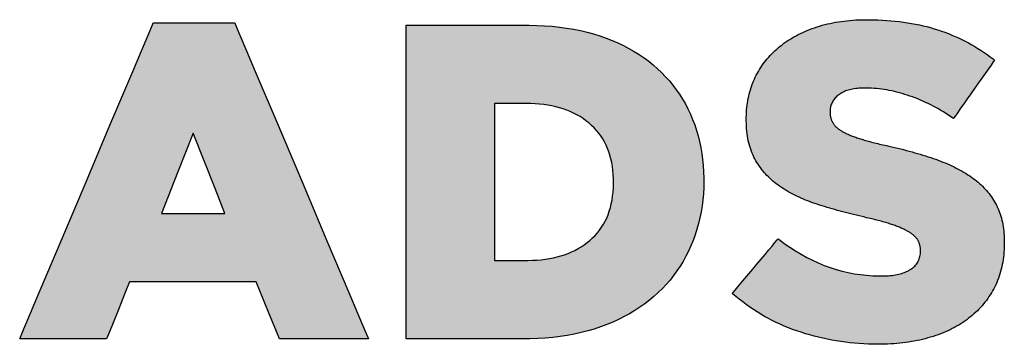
# Model space of a CAD drawing. Header units: millimetres. Extents: x -5600 to 0, y -2422 to 419.
# Tile 7 of 20: x -1294 to -1223, y 135 to 158. Entities that reach past the tile are written whole.
import ezdxf

# ---------------------------------------------------------------- set-up
doc = ezdxf.new("R2010")
doc.units = ezdxf.units.MM
doc.header["$LTSCALE"] = 50
doc.layers.add('P-------W3-', color=1, linetype='Continuous', plot=False)
doc.layers.add('P-------W34', color=8, linetype='Continuous')

# ---------------------------------------------------------------- blocks, each defined once
blk = doc.blocks.new('STADSFAST_LOGO')
at = {"layer": 'P-------W34'}
h = blk.add_hatch(color=256, dxfattribs=at)
h.dxf.hatch_style = 1
h.paths.add_polyline_path([(744.57, 135.8181), (744.583, 135.8181), (744.6524, 135.8181), (744.863, 135.8181), (745.0736, 135.8181), (745.143, 135.8181), (745.156, 135.8181), (745.1618, 135.8044), (745.1928, 135.7311), (745.241, 135.6172), (745.3034, 135.4695), (745.4598, 135.0996), (745.639, 134.6756), (745.8183, 134.2516), (745.9746, 133.8817), (746.0371, 133.734), (746.0852, 133.6201), (746.1154, 133.5486), (746.0391, 133.5486), (745.8049, 133.5486), (745.5707, 133.5486), (745.4935, 133.5486), (745.4777, 133.5486), (745.4566, 133.6002), (745.3991, 133.7409), (745.3417, 133.8817), (745.3105, 133.9581), (745.259, 133.9581), (745.1588, 133.9581), (744.8548, 133.9581), (744.5508, 133.9581), (744.4506, 133.9581), (744.399, 133.9581), (744.3684, 133.8815), (744.3122, 133.7408), (744.2559, 133.6), (744.2354, 133.5486), (744.2202, 133.5486), (744.1445, 133.5486), (743.9147, 133.5486), (743.685, 133.5486), (743.6107, 133.5486), (743.6409, 133.6201), (743.6891, 133.734), (743.7515, 133.8817), (743.9079, 134.2516), (744.0871, 134.6756), (744.2663, 135.0996), (744.4226, 135.4695), (744.4851, 135.6172), (744.5332, 135.7311), (744.5642, 135.8044)])
h.paths.add_polyline_path([(745.0843, 134.4495), (745.0142, 134.6285), (744.858, 135.0269), (744.7473, 134.7481), (744.6287, 134.4495), (744.9509, 134.4495)], flags=16)
h = blk.add_hatch(color=256, dxfattribs=at)
h.dxf.hatch_style = 1
h.paths.add_polyline_path([(749.777, 133.5092), (749.7429, 133.5095), (749.709, 133.5104), (749.6753, 133.5119), (749.6419, 133.514), (749.6086, 133.5167), (749.5755, 133.52), (749.5426, 133.5239), (749.5099, 133.5283), (749.4773, 133.5334), (749.445, 133.5391), (749.4129, 133.5453), (749.381, 133.5522), (749.3493, 133.5596), (749.3177, 133.5676), (749.2864, 133.5763), (749.2552, 133.5855), (749.2242, 133.5953), (749.1935, 133.6057), (749.1631, 133.6167), (749.1331, 133.6282), (749.1036, 133.6404), (749.0744, 133.6531), (749.0456, 133.6665), (749.0172, 133.6804), (748.9893, 133.6949), (748.9617, 133.71), (748.9345, 133.7258), (748.9077, 133.742), (748.8814, 133.7589), (748.8554, 133.7764), (748.8298, 133.7945), (748.8046, 133.8132), (748.7798, 133.8324), (748.7554, 133.8523), (748.7316, 133.8726), (748.7303, 133.8738), (748.7345, 133.8788), (748.7504, 133.8979), (748.7705, 133.9219), (748.7941, 133.9501), (748.8203, 133.9815), (748.8484, 134.0151), (748.8777, 134.0502), (748.9074, 134.0858), (748.9368, 134.1211), (748.9652, 134.155), (748.9917, 134.1868), (749.0157, 134.2154), (749.0363, 134.2402), (749.0529, 134.26), (749.059, 134.2673), (749.0643, 134.2635), (749.1033, 134.2343), (749.1432, 134.2066), (749.1834, 134.1805), (749.224, 134.1562), (749.265, 134.1337), (749.3063, 134.1129), (749.3481, 134.0938), (749.3902, 134.0765), (749.4326, 134.061), (749.4755, 134.0472), (749.5187, 134.0352), (749.5623, 134.0249), (749.6062, 134.0164), (749.6505, 134.0097), (749.6952, 134.0048), (749.7402, 134.0016), (749.7855, 134.0001), (749.8099, 134.0001), (749.8242, 134.0004), (749.8381, 134.001), (749.8516, 134.0018), (749.8648, 134.0029), (749.8776, 134.0043), (749.8901, 134.006), (749.9022, 134.0079), (749.914, 134.0101), (749.9254, 134.0126), (749.9365, 134.0154), (749.9472, 134.0184), (749.9575, 134.0218), (749.9675, 134.0254), (749.9772, 134.0294), (749.9865, 134.0336), (749.9954, 134.0382), (750.004, 134.0431), (750.0122, 134.0482), (750.02, 134.0537), (750.0273, 134.0594), (750.0342, 134.0654), (750.0407, 134.0717), (750.0468, 134.0783), (750.0524, 134.0852), (750.0576, 134.0924), (750.0623, 134.0999), (750.0664, 134.1076), (750.0701, 134.1156), (750.0733, 134.1238), (750.076, 134.1322), (750.0782, 134.1408), (750.0799, 134.1497), (750.0811, 134.1587), (750.0818, 134.1679), (750.082, 134.1768), (750.082, 134.1771), (750.082, 134.1773), (750.082, 134.1776), (750.082, 134.1779), (750.082, 134.1783), (750.082, 134.1788), (750.082, 134.1793), (750.082, 134.1798), (750.082, 134.1804), (750.082, 134.1809), (750.082, 134.1814), (750.082, 134.1819), (750.082, 134.1824), (750.082, 134.1828), (750.082, 134.1831), (750.082, 134.1833), (750.082, 134.1835), (750.082, 134.1845), (750.0819, 134.1889), (750.0817, 134.1934), (750.0814, 134.1978), (750.081, 134.2022), (750.0804, 134.2066), (750.0797, 134.2109), (750.0789, 134.2152), (750.078, 134.2194), (750.077, 134.2236), (750.0758, 134.2277), (750.0745, 134.2318), (750.0731, 134.2358), (750.0716, 134.2398), (750.0699, 134.2437), (750.0681, 134.2475), (750.0662, 134.2513), (750.0642, 134.2551), (750.062, 134.2588), (750.0596, 134.2626), (750.057, 134.2663), (750.0542, 134.27), (750.0513, 134.2737), (750.0481, 134.2773), (750.0448, 134.2808), (750.0413, 134.2843), (750.0377, 134.2877), (750.0339, 134.2911), (750.0299, 134.2945), (750.0258, 134.2978), (750.0215, 134.3011), (750.0171, 134.3043), (750.0124, 134.3075), (750.0077, 134.3107), (750.0027, 134.3139), (749.9976, 134.317), (749.9924, 134.32), (749.987, 134.3231), (749.9814, 134.3262), (749.9756, 134.3293), (749.9696, 134.3323), (749.9634, 134.3353), (749.9571, 134.3383), (749.9506, 134.3413), (749.944, 134.3442), (749.9371, 134.3472), (749.9301, 134.3501), (749.9229, 134.353), (749.9155, 134.3559), (749.908, 134.3588), (749.9003, 134.3616), (749.8924, 134.3645), (749.8843, 134.3673), (749.876, 134.3701), (749.8675, 134.3729), (749.8587, 134.3758), (749.8497, 134.3786), (749.8404, 134.3814), (749.8308, 134.3842), (749.821, 134.3871), (749.8109, 134.3899), (749.8005, 134.3928), (749.7898, 134.3956), (749.7789, 134.3985), (749.7677, 134.4014), (749.7562, 134.4042), (749.7444, 134.4071), (749.7324, 134.41), (749.7201, 134.413), (749.7075, 134.4159), (749.6947, 134.4188), (749.6816, 134.4218), (749.6621, 134.4263), (749.6419, 134.4311), (749.6217, 134.436), (749.6018, 134.4409), (749.582, 134.4459), (749.5624, 134.4509), (749.5429, 134.456), (749.5237, 134.4611), (749.5045, 134.4663), (749.4856, 134.4715), (749.4668, 134.4768), (749.4482, 134.4821), (749.4298, 134.4875), (749.4115, 134.4929), (749.3933, 134.4984), (749.3754, 134.5039), (749.3576, 134.5095), (749.34, 134.5151), (749.3228, 134.5208), (749.3058, 134.5267), (749.2891, 134.5327), (749.2727, 134.539), (749.2565, 134.5454), (749.2405, 134.552), (749.2249, 134.5588), (749.2095, 134.5657), (749.1943, 134.5728), (749.1795, 134.5802), (749.1648, 134.5876), (749.1505, 134.5953), (749.1364, 134.6031), (749.1225, 134.6112), (749.109, 134.6194), (749.0956, 134.6278), (749.0826, 134.6363), (749.0698, 134.6451), (749.0573, 134.6539), (749.0452, 134.6631), (749.0334, 134.6724), (749.0219, 134.682), (749.0107, 134.6918), (748.9998, 134.7019), (748.9892, 134.7121), (748.9789, 134.7227), (748.9689, 134.7334), (748.9592, 134.7444), (748.9498, 134.7556), (748.9407, 134.7671), (748.9319, 134.7788), (748.9234, 134.7908), (748.9152, 134.8029), (748.9073, 134.8154), (748.8997, 134.828), (748.8924, 134.8409), (748.8856, 134.854), (748.8791, 134.8674), (748.8731, 134.8812), (748.8675, 134.8954), (748.8622, 134.9099), (748.8574, 134.9249), (748.8529, 134.9401), (748.8489, 134.9558), (748.8452, 134.9718), (748.842, 134.9882), (748.8391, 135.005), (748.8367, 135.0222), (748.8347, 135.0397), (748.8331, 135.0576), (748.8318, 135.0759), (748.831, 135.0946), (748.8307, 135.1137), (748.8306, 135.1222), (748.8306, 135.1223), (748.8306, 135.1225), (748.8306, 135.1228), (748.8306, 135.1232), (748.8306, 135.1236), (748.8306, 135.1241), (748.8306, 135.1246), (748.8306, 135.1252), (748.8306, 135.1257), (748.8306, 135.1262), (748.8306, 135.1267), (748.8306, 135.1272), (748.8306, 135.1276), (748.8306, 135.128), (748.8306, 135.1283), (748.8306, 135.1285), (748.8306, 135.1285), (748.8307, 135.1413), (748.8312, 135.1587), (748.832, 135.1759), (748.8332, 135.1928), (748.8348, 135.2097), (748.8367, 135.2263), (748.839, 135.2428), (748.8417, 135.2591), (748.8447, 135.2753), (748.8482, 135.2913), (748.8519, 135.3071), (748.8561, 135.3228), (748.8606, 135.3382), (748.8655, 135.3536), (748.8708, 135.3688), (748.8764, 135.3838), (748.8824, 135.3986), (748.8888, 135.4133), (748.8955, 135.4278), (748.9026, 135.442), (748.91, 135.4561), (748.9177, 135.4699), (748.9258, 135.4835), (748.9342, 135.4968), (748.943, 135.51), (748.9521, 135.5229), (748.9615, 135.5357), (748.9713, 135.5482), (748.9814, 135.5605), (748.9919, 135.5726), (749.0027, 135.5844), (749.0138, 135.5961), (749.0254, 135.6075), (749.0372, 135.6188), (749.0494, 135.6298), (749.062, 135.6406), (749.0748, 135.6512), (749.0879, 135.6614), (749.1013, 135.6714), (749.1151, 135.6812), (749.1291, 135.6906), (749.1434, 135.6998), (749.1581, 135.7088), (749.173, 135.7175), (749.1882, 135.7259), (749.2037, 135.734), (749.2196, 135.7419), (749.2357, 135.7495), (749.2521, 135.7569), (749.2689, 135.764), (749.2859, 135.7708), (749.3033, 135.7773), (749.3209, 135.7836), (749.3388, 135.7896), (749.357, 135.7953), (749.3755, 135.8006), (749.3942, 135.8057), (749.4132, 135.8103), (749.4325, 135.8147), (749.452, 135.8187), (749.4718, 135.8224), (749.4919, 135.8258), (749.5123, 135.8288), (749.5329, 135.8315), (749.5539, 135.8339), (749.5751, 135.8359), (749.5965, 135.8376), (749.6182, 135.839), (749.6402, 135.84), (749.6625, 135.8407), (749.6851, 135.8411), (749.712, 135.8411), (749.7444, 135.8407), (749.7764, 135.8397), (749.808, 135.8383), (749.8392, 135.8364), (749.8699, 135.834), (749.9003, 135.8312), (749.9303, 135.8278), (749.9598, 135.824), (749.9889, 135.8197), (750.0177, 135.8149), (750.046, 135.8097), (750.0739, 135.804), (750.1014, 135.7978), (750.1285, 135.7911), (750.1551, 135.7839), (750.1814, 135.7763), (750.2073, 135.7682), (750.2328, 135.7596), (750.258, 135.7505), (750.2829, 135.741), (750.3076, 135.731), (750.332, 135.7205), (750.3561, 135.7096), (750.38, 135.6983), (750.4036, 135.6864), (750.4269, 135.6742), (750.4499, 135.6614), (750.4726, 135.6482), (750.4951, 135.6346), (750.5173, 135.6205), (750.5393, 135.6059), (750.5609, 135.5909), (750.5823, 135.5754), (750.6035, 135.5595), (750.6147, 135.5507), (750.6052, 135.5372), (750.5893, 135.5146), (750.5699, 135.4871), (750.5477, 135.4556), (750.5233, 135.4211), (750.4975, 135.3846), (750.471, 135.347), (750.4443, 135.3092), (750.4182, 135.2722), (750.3934, 135.237), (750.3704, 135.2044), (750.35, 135.1756), (750.3329, 135.1513), (750.3198, 135.1326), (750.3193, 135.1321), (750.3191, 135.1322), (750.3012, 135.1444), (750.2832, 135.1562), (750.2651, 135.1677), (750.247, 135.1789), (750.2288, 135.1897), (750.2105, 135.2001), (750.1922, 135.2103), (750.1739, 135.2201), (750.1555, 135.2295), (750.137, 135.2386), (750.1185, 135.2473), (750.0999, 135.2557), (750.0813, 135.2638), (750.0626, 135.2715), (750.0438, 135.2789), (750.025, 135.2859), (750.0062, 135.2926), (749.9873, 135.2989), (749.9686, 135.3049), (749.9499, 135.3105), (749.9313, 135.3157), (749.9127, 135.3205), (749.8942, 135.325), (749.8758, 135.3291), (749.8574, 135.3329), (749.8391, 135.3363), (749.8209, 135.3393), (749.8027, 135.342), (749.7846, 135.3443), (749.7665, 135.3462), (749.7485, 135.3478), (749.7306, 135.349), (749.7128, 135.3498), (749.695, 135.3503), (749.6785, 135.3503), (749.6655, 135.3501), (749.6528, 135.3496), (749.6404, 135.3489), (749.6284, 135.3478), (749.6167, 135.3465), (749.6054, 135.3449), (749.5944, 135.3429), (749.5837, 135.3407), (749.5733, 135.3382), (749.5633, 135.3354), (749.5535, 135.3323), (749.5441, 135.3289), (749.5351, 135.3251), (749.5264, 135.321), (749.518, 135.3167), (749.5099, 135.3119), (749.5022, 135.3069), (749.495, 135.3016), (749.4882, 135.2962), (749.4818, 135.2906), (749.4758, 135.2848), (749.4701, 135.2789), (749.4648, 135.2728), (749.4599, 135.2665), (749.4554, 135.26), (749.4512, 135.2533), (749.4475, 135.2464), (749.4442, 135.2394), (749.4413, 135.2322), (749.4388, 135.2249), (749.4367, 135.2174), (749.4351, 135.2098), (749.4339, 135.2021), (749.4331, 135.1943), (749.4327, 135.1865), (749.4327, 135.1833), (749.4327, 135.1831), (749.4327, 135.1829), (749.4327, 135.1825), (749.4327, 135.1821), (749.4327, 135.1817), (749.4327, 135.1812), (749.4327, 135.1807), (749.4327, 135.1801), (749.4327, 135.1795), (749.4327, 135.179), (749.4327, 135.1785), (749.4327, 135.178), (749.4327, 135.1776), (749.4327, 135.1772), (749.4327, 135.1769), (749.4327, 135.1767), (749.4327, 135.1765), (749.4327, 135.1728), (749.4329, 135.168), (749.4332, 135.1632), (749.4336, 135.1584), (749.4342, 135.1537), (749.4348, 135.1491), (749.4356, 135.1445), (749.4366, 135.1399), (749.4377, 135.1354), (749.4389, 135.131), (749.4402, 135.1266), (749.4417, 135.1222), (749.4434, 135.118), (749.4451, 135.1138), (749.447, 135.1096), (749.4491, 135.1056), (749.4513, 135.1016), (749.4536, 135.0976), (749.4561, 135.0937), (749.4588, 135.0899), (749.4617, 135.0861), (749.4647, 135.0823), (749.4679, 135.0786), (749.4713, 135.075), (749.4748, 135.0715), (749.4785, 135.068), (749.4823, 135.0646), (749.4863, 135.0612), (749.4905, 135.0579), (749.4948, 135.0546), (749.4993, 135.0514), (749.5039, 135.0483), (749.5087, 135.0452), (749.5136, 135.0421), (749.5187, 135.0391), (749.5239, 135.0362), (749.5293, 135.0332), (749.5349, 135.0303), (749.5407, 135.0274), (749.5466, 135.0246), (749.5528, 135.0217), (749.5591, 135.0188), (749.5657, 135.016), (749.5724, 135.0132), (749.5794, 135.0103), (749.5865, 135.0075), (749.5938, 135.0047), (749.6014, 135.0019), (749.6091, 134.9991), (749.617, 134.9963), (749.6252, 134.9935), (749.6335, 134.9907), (749.642, 134.9879), (749.6507, 134.9851), (749.6597, 134.9823), (749.6689, 134.9795), (749.6784, 134.9767), (749.6882, 134.9739), (749.6982, 134.971), (749.7084, 134.9682), (749.7189, 134.9653), (749.7296, 134.9625), (749.7406, 134.9596), (749.7519, 134.9567), (749.7634, 134.9539), (749.7752, 134.951), (749.7872, 134.9481), (749.7995, 134.9452), (749.812, 134.9423), (749.8248, 134.9394), (749.8378, 134.9364), (749.8551, 134.9326), (749.8768, 134.9278), (749.8982, 134.9229), (749.9194, 134.9179), (749.9404, 134.9128), (749.9611, 134.9076), (749.9816, 134.9023), (750.0019, 134.8969), (750.0219, 134.8914), (750.0417, 134.8858), (750.0612, 134.8802), (750.0805, 134.8744), (750.0996, 134.8686), (750.1184, 134.8627), (750.137, 134.8567), (750.1553, 134.8506), (750.1734, 134.8444), (750.1913, 134.8381), (750.2088, 134.8317), (750.2261, 134.8253), (750.243, 134.8186), (750.2596, 134.8118), (750.2759, 134.8049), (750.292, 134.7978), (750.3077, 134.7905), (750.3231, 134.7831), (750.3382, 134.7756), (750.353, 134.7679), (750.3675, 134.7601), (750.3817, 134.7521), (750.3956, 134.744), (750.4092, 134.7357), (750.4225, 134.7273), (750.4355, 134.7188), (750.4482, 134.7101), (750.4606, 134.7012), (750.4726, 134.6923), (750.4843, 134.6831), (750.4956, 134.6738), (750.5067, 134.6642), (750.5174, 134.6544), (750.5277, 134.6445), (750.5378, 134.6343), (750.5475, 134.624), (750.5569, 134.6134), (750.566, 134.6026), (750.5747, 134.5916), (750.5832, 134.5805), (750.5913, 134.5691), (750.5991, 134.5575), (750.6066, 134.5457), (750.6137, 134.5336), (750.6206, 134.5214), (750.6271, 134.509), (750.6333, 134.4963), (750.6391, 134.4835), (750.6446, 134.4703), (750.6497, 134.4569), (750.6545, 134.4432), (750.6589, 134.4292), (750.663, 134.4149), (750.6667, 134.4004), (750.6701, 134.3855), (750.6731, 134.3704), (750.6757, 134.355), (750.678, 134.3393), (750.6799, 134.3233), (750.6815, 134.307), (750.6827, 134.2904), (750.6836, 134.2736), (750.6841, 134.2564), (750.6842, 134.2414), (750.6842, 134.2412), (750.6842, 134.241), (750.6842, 134.2406), (750.6842, 134.2402), (750.6842, 134.2397), (750.6842, 134.2392), (750.6842, 134.2386), (750.6842, 134.2381), (750.6842, 134.2375), (750.6842, 134.237), (750.6842, 134.2365), (750.6842, 134.236), (750.6842, 134.2356), (750.6842, 134.2353), (750.6842, 134.2351), (750.6842, 134.2349), (750.6842, 134.2288), (750.6838, 134.2096), (750.6831, 134.1907), (750.6819, 134.172), (750.6804, 134.1536), (750.6784, 134.1355), (750.676, 134.1176), (750.6732, 134.1), (750.6699, 134.0826), (750.6663, 134.0655), (750.6623, 134.0486), (750.6579, 134.0319), (750.653, 134.0156), (750.6478, 133.9994), (750.6421, 133.9836), (750.636, 133.9679), (750.6296, 133.9526), (750.6227, 133.9374), (750.6154, 133.9225), (750.6078, 133.9078), (750.5998, 133.8933), (750.5915, 133.8791), (750.5829, 133.8652), (750.574, 133.8515), (750.5647, 133.838), (750.5551, 133.8248), (750.5451, 133.8118), (750.5349, 133.7991), (750.5243, 133.7867), (750.5133, 133.7745), (750.5021, 133.7625), (750.4905, 133.7508), (750.4785, 133.7393), (750.4663, 133.7281), (750.4537, 133.7171), (750.4407, 133.7064), (750.4274, 133.6959), (750.4139, 133.6857), (750.4, 133.6758), (750.3858, 133.6662), (750.3713, 133.6568), (750.3565, 133.6477), (750.3414, 133.6389), (750.3259, 133.6303), (750.3102, 133.6221), (750.2942, 133.6141), (750.2778, 133.6064), (750.2611, 133.5989), (750.2441, 133.5918), (750.2269, 133.5849), (750.2092, 133.5783), (750.1913, 133.572), (750.1731, 133.5659), (750.1545, 133.5602), (750.1357, 133.5547), (750.1166, 133.5495), (750.0973, 133.5446), (750.0777, 133.5401), (750.0578, 133.5358), (750.0377, 133.5319), (750.0174, 133.5283), (749.9968, 133.525), (749.976, 133.522), (749.9549, 133.5193), (749.9335, 133.517), (749.9119, 133.5149), (749.8901, 133.5132), (749.868, 133.5118), (749.8456, 133.5107), (749.823, 133.5099), (749.8001, 133.5094)])
h = blk.add_hatch(color=256, dxfattribs=at)
h.dxf.hatch_style = 1
h.paths.add_polyline_path([(747.262, 134.112), (747.2946, 134.1125), (747.3262, 134.114), (747.357, 134.1165), (747.387, 134.1201), (747.4162, 134.1246), (747.4447, 134.1301), (747.4723, 134.1366), (747.4992, 134.1441), (747.5253, 134.1526), (747.5507, 134.162), (747.5752, 134.1725), (747.5991, 134.1839), (747.6221, 134.1963), (747.6444, 134.2097), (747.666, 134.2241), (747.6868, 134.2395), (747.7069, 134.2558), (747.7261, 134.273), (747.744, 134.291), (747.7608, 134.3098), (747.7764, 134.3295), (747.7909, 134.35), (747.8043, 134.3713), (747.8165, 134.3935), (747.8277, 134.4165), (747.8376, 134.4404), (747.8465, 134.4652), (747.8542, 134.4909), (747.8608, 134.5175), (747.8663, 134.545), (747.8706, 134.5734), (747.8738, 134.6027), (747.8758, 134.6329), (747.8767, 134.6642), (747.8767, 134.672), (747.8767, 134.6722), (747.8767, 134.6724), (747.8767, 134.6728), (747.8767, 134.6732), (747.8767, 134.6737), (747.8767, 134.6742), (747.8767, 134.6747), (747.8767, 134.6753), (747.8767, 134.6759), (747.8767, 134.6764), (747.8767, 134.6769), (747.8767, 134.6774), (747.8767, 134.6778), (747.8767, 134.6781), (747.8767, 134.6783), (747.8765, 134.6978), (747.8752, 134.7283), (747.8728, 134.7579), (747.8691, 134.7865), (747.8644, 134.8143), (747.8585, 134.8413), (747.8515, 134.8673), (747.8433, 134.8925), (747.834, 134.9169), (747.8236, 134.9404), (747.8121, 134.9631), (747.7994, 134.985), (747.7856, 135.006), (747.7707, 135.0263), (747.7546, 135.0457), (747.7373, 135.0643), (747.7189, 135.0822), (747.6994, 135.0993), (747.679, 135.1155), (747.6579, 135.1307), (747.6361, 135.1448), (747.6135, 135.158), (747.5901, 135.1702), (747.566, 135.1813), (747.5412, 135.1915), (747.5156, 135.2007), (747.4892, 135.2089), (747.462, 135.2161), (747.4341, 135.2223), (747.4053, 135.2275), (747.3758, 135.2317), (747.3455, 135.2349), (747.3144, 135.237), (747.2825, 135.2382), (747.2617, 135.2384), (747.2574, 135.2384), (747.2486, 135.2384), (747.2359, 135.2384), (747.22, 135.2384), (747.2015, 135.2384), (747.181, 135.2384), (747.1592, 135.2384), (747.1366, 135.2384), (747.1139, 135.2384), (747.0917, 135.2384), (747.0706, 135.2384), (747.0513, 135.2384), (747.0343, 135.2384), (747.0224, 135.2384), (747.0224, 135.2033), (747.0224, 135.1483), (747.0224, 135.0785), (747.0224, 134.9967), (747.0224, 134.9057), (747.0224, 134.8082), (747.0224, 134.7071), (747.0224, 134.6051), (747.0224, 134.505), (747.0224, 134.4096), (747.0224, 134.3218), (747.0224, 134.2441), (747.0224, 134.1796), (747.0224, 134.1309), (747.0224, 134.112), (747.0252, 134.112), (747.0404, 134.112), (747.0583, 134.112), (747.0783, 134.112), (747.0999, 134.112), (747.1224, 134.112), (747.1451, 134.112), (747.1675, 134.112), (747.1889, 134.112), (747.2087, 134.112), (747.2263, 134.112), (747.2411, 134.112), (747.2524, 134.112), (747.2596, 134.112)], flags=16)
h.paths.add_polyline_path([(746.3869, 135.8017), (746.3887, 135.8017), (746.4005, 135.8017), (746.4144, 135.8017), (746.4305, 135.8017), (746.4485, 135.8017), (746.4683, 135.8017), (746.4899, 135.8017), (746.5129, 135.8017), (746.5374, 135.8017), (746.5901, 135.8017), (746.6467, 135.8017), (746.7063, 135.8017), (746.7677, 135.8017), (746.8916, 135.8017), (746.952, 135.8017), (747.0097, 135.8017), (747.0638, 135.8017), (747.0892, 135.8017), (747.1132, 135.8017), (747.1358, 135.8017), (747.1568, 135.8017), (747.176, 135.8017), (747.1934, 135.8017), (747.2088, 135.8017), (747.222, 135.8017), (747.233, 135.8017), (747.2415, 135.8017), (747.2475, 135.8017), (747.2508, 135.8017), (747.2514, 135.8017), (747.2514, 135.8017), (747.2526, 135.8017), (747.2562, 135.8017), (747.2703, 135.8017), (747.3266, 135.8005), (747.3816, 135.7978), (747.4355, 135.7937), (747.4881, 135.7881), (747.5395, 135.7811), (747.5897, 135.7726), (747.6387, 135.7627), (747.6866, 135.7514), (747.7332, 135.7386), (747.7787, 135.7243), (747.8229, 135.7087), (747.8659, 135.6919), (747.9075, 135.674), (747.9478, 135.6549), (747.9868, 135.6347), (748.0245, 135.6133), (748.0608, 135.5908), (748.0958, 135.5671), (748.1294, 135.5423), (748.1618, 135.5163), (748.1929, 135.4892), (748.2226, 135.461), (748.251, 135.4318), (748.278, 135.4016), (748.3036, 135.3705), (748.3279, 135.3384), (748.3509, 135.3052), (748.3725, 135.2712), (748.3927, 135.2361), (748.4116, 135.2), (748.4291, 135.1629), (748.4453, 135.1248), (748.46, 135.0859), (748.4733, 135.0463), (748.485, 135.006), (748.4952, 134.965), (748.504, 134.9232), (748.5112, 134.8808), (748.517, 134.8376), (748.5213, 134.7937), (748.524, 134.749), (748.5253, 134.7035), (748.5254, 134.6922), (748.5254, 134.6893), (748.5254, 134.6883), (748.5254, 134.6883), (748.5254, 134.6873), (748.5254, 134.6838), (748.5254, 134.6819), (748.5246, 134.6361), (748.5223, 134.5911), (748.5185, 134.5468), (748.5131, 134.5031), (748.5063, 134.4601), (748.4978, 134.4178), (748.4879, 134.3762), (748.4765, 134.3352), (748.4635, 134.2949), (748.449, 134.2552), (748.433, 134.2163), (748.4156, 134.1782), (748.3968, 134.1412), (748.3767, 134.1051), (748.3552, 134.07), (748.3324, 134.036), (748.3082, 134.0029), (748.2827, 133.9708), (748.2558, 133.9397), (748.2276, 133.9096), (748.198, 133.8804), (748.167, 133.8523), (748.1348, 133.8253), (748.1012, 133.7995), (748.0662, 133.7749), (748.0299, 133.7514), (747.9922, 133.729), (747.9532, 133.7078), (747.9128, 133.6877), (747.8711, 133.6688), (747.828, 133.651), (747.7835, 133.6344), (747.7379, 133.6191), (747.6912, 133.6053), (747.6433, 133.593), (747.5943, 133.5822), (747.5441, 133.5729), (747.4928, 133.5651), (747.4403, 133.5588), (747.3868, 133.554), (747.332, 133.5507), (747.2761, 133.549), (747.2477, 133.5487), (747.2406, 133.5486), (747.2389, 133.5486), (747.2383, 133.5486), (747.2381, 133.5486), (747.2358, 133.5486), (747.2307, 133.5486), (747.2231, 133.5486), (747.2131, 133.5486), (747.2008, 133.5486), (747.1864, 133.5486), (747.1699, 133.5486), (747.1515, 133.5486), (747.1314, 133.5486), (747.1097, 133.5486), (747.0865, 133.5486), (747.0362, 133.5486), (746.9815, 133.5486), (746.9237, 133.5486), (746.8026, 133.5486), (746.6815, 133.5486), (746.6236, 133.5486), (746.569, 133.5486), (746.5187, 133.5486), (746.4954, 133.5486), (746.4737, 133.5486), (746.4536, 133.5486), (746.4352, 133.5486), (746.4188, 133.5486), (746.4043, 133.5486), (746.392, 133.5486), (746.3869, 133.5486), (746.3869, 133.5544), (746.3869, 133.5647), (746.3869, 133.5765), (746.3869, 133.59), (746.3869, 133.6049), (746.3869, 133.6214), (746.3869, 133.6392), (746.3869, 133.6585), (746.3869, 133.6791), (746.3869, 133.701), (746.3869, 133.7241), (746.3869, 133.774), (746.3869, 133.8284), (746.3869, 133.8869), (746.3869, 133.9492), (746.3869, 134.0149), (746.3869, 134.0837), (746.3869, 134.1552), (746.3869, 134.2291), (746.3869, 134.305), (746.3869, 134.3825), (746.3869, 134.4613), (746.3869, 134.7825), (746.3869, 134.9417), (746.3869, 135.0197), (746.3869, 135.0962), (746.3869, 135.1708), (746.3869, 135.2431), (746.3869, 135.3128), (746.3869, 135.3796), (746.3869, 135.4431), (746.3869, 135.5029), (746.3869, 135.5587), (746.3869, 135.6101), (746.3869, 135.6341), (746.3869, 135.6568), (746.3869, 135.6783), (746.3869, 135.6985), (746.3869, 135.7173), (746.3869, 135.7347), (746.3869, 135.7506), (746.3869, 135.7651), (746.3869, 135.778), (746.3869, 135.7893), (746.3869, 135.7991)])
blk = doc.blocks.new('new block')
at = {"layer": 'P-------W3-'}
for points in [[(-76.43, 5.8181), (-76.417, 5.8181), (-76.3476, 5.8181), (-76.137, 5.8181), (-75.9264, 5.8181), (-75.857, 5.8181), (-75.844, 5.8181), (-75.8382, 5.8044), (-75.8072, 5.7311), (-75.759, 5.6172), (-75.6966, 5.4695), (-75.5402, 5.0996), (-75.361, 4.6756), (-75.1817, 4.2516), (-75.0254, 3.8817), (-74.9629, 3.734), (-74.9148, 3.6201), (-74.8846, 3.5486), (-74.9609, 3.5486), (-75.1951, 3.5486), (-75.4293, 3.5486), (-75.5065, 3.5486), (-75.5223, 3.5486), (-75.5434, 3.6002), (-75.6009, 3.7409), (-75.6583, 3.8817), (-75.6895, 3.9581), (-75.741, 3.9581), (-75.8412, 3.9581), (-76.1452, 3.9581), (-76.4492, 3.9581), (-76.5494, 3.9581), (-76.601, 3.9581), (-76.6316, 3.8815), (-76.6878, 3.7408), (-76.7441, 3.6), (-76.7646, 3.5486), (-76.7798, 3.5486), (-76.8555, 3.5486), (-77.0853, 3.5486), (-77.315, 3.5486), (-77.3893, 3.5486), (-77.3591, 3.6201), (-77.3109, 3.734), (-77.2485, 3.8817), (-77.0921, 4.2516), (-76.9129, 4.6756), (-76.7337, 5.0996), (-76.5774, 5.4695), (-76.5149, 5.6172), (-76.4668, 5.7311), (-76.4358, 5.8044)], [(-74.6131, 5.8017), (-74.6113, 5.8017), (-74.5995, 5.8017), (-74.5856, 5.8017), (-74.5695, 5.8017), (-74.5515, 5.8017), (-74.5317, 5.8017), (-74.5101, 5.8017), (-74.4871, 5.8017), (-74.4626, 5.8017), (-74.4099, 5.8017), (-74.3533, 5.8017), (-74.2937, 5.8017), (-74.2323, 5.8017), (-74.1084, 5.8017), (-74.048, 5.8017), (-73.9903, 5.8017), (-73.9362, 5.8017), (-73.9108, 5.8017), (-73.8868, 5.8017), (-73.8642, 5.8017), (-73.8432, 5.8017), (-73.824, 5.8017), (-73.8066, 5.8017), (-73.7912, 5.8017), (-73.778, 5.8017), (-73.767, 5.8017), (-73.7585, 5.8017), (-73.7525, 5.8017), (-73.7492, 5.8017), (-73.7486, 5.8017), (-73.7486, 5.8017), (-73.7474, 5.8017), (-73.7438, 5.8017), (-73.7297, 5.8017), (-73.6734, 5.8005), (-73.6184, 5.7978), (-73.5645, 5.7937), (-73.5119, 5.7881), (-73.4605, 5.7811), (-73.4103, 5.7726), (-73.3613, 5.7627), (-73.3134, 5.7514), (-73.2668, 5.7386), (-73.2213, 5.7243), (-73.1771, 5.7087), (-73.1341, 5.6919), (-73.0925, 5.674), (-73.0522, 5.6549), (-73.0132, 5.6347), (-72.9755, 5.6133), (-72.9392, 5.5908), (-72.9042, 5.5671), (-72.8706, 5.5423), (-72.8382, 5.5163), (-72.8071, 5.4892), (-72.7774, 5.461), (-72.749, 5.4318), (-72.722, 5.4016), (-72.6964, 5.3705), (-72.6721, 5.3384), (-72.6491, 5.3052), (-72.6275, 5.2712), (-72.6073, 5.2361), (-72.5884, 5.2), (-72.5709, 5.1629), (-72.5547, 5.1248), (-72.54, 5.0859), (-72.5267, 5.0463), (-72.515, 5.006), (-72.5048, 4.965), (-72.496, 4.9232), (-72.4888, 4.8808), (-72.483, 4.8376), (-72.4787, 4.7937), (-72.476, 4.749), (-72.4747, 4.7035), (-72.4746, 4.6922), (-72.4746, 4.6893), (-72.4746, 4.6883), (-72.4746, 4.6883), (-72.4746, 4.6873), (-72.4746, 4.6838), (-72.4746, 4.6819), (-72.4754, 4.6361), (-72.4777, 4.5911), (-72.4815, 4.5468), (-72.4869, 4.5031), (-72.4937, 4.4601), (-72.5022, 4.4178), (-72.5121, 4.3762), (-72.5235, 4.3352), (-72.5365, 4.2949), (-72.551, 4.2552), (-72.567, 4.2163), (-72.5844, 4.1782), (-72.6032, 4.1412), (-72.6233, 4.1051), (-72.6448, 4.07), (-72.6676, 4.036), (-72.6918, 4.0029), (-72.7173, 3.9708), (-72.7442, 3.9397), (-72.7724, 3.9096), (-72.802, 3.8804), (-72.833, 3.8523), (-72.8652, 3.8253), (-72.8988, 3.7995), (-72.9338, 3.7749), (-72.9701, 3.7514), (-73.0078, 3.729), (-73.0468, 3.7078), (-73.0872, 3.6877), (-73.1289, 3.6688), (-73.172, 3.651), (-73.2165, 3.6344), (-73.2621, 3.6191), (-73.3088, 3.6053), (-73.3567, 3.593), (-73.4057, 3.5822), (-73.4559, 3.5729), (-73.5072, 3.5651), (-73.5597, 3.5588), (-73.6132, 3.554), (-73.668, 3.5507), (-73.7239, 3.549), (-73.7523, 3.5487), (-73.7594, 3.5486), (-73.7611, 3.5486), (-73.7617, 3.5486), (-73.7619, 3.5486), (-73.7642, 3.5486), (-73.7693, 3.5486), (-73.7769, 3.5486), (-73.7869, 3.5486), (-73.7992, 3.5486), (-73.8136, 3.5486), (-73.8301, 3.5486), (-73.8485, 3.5486), (-73.8686, 3.5486), (-73.8903, 3.5486), (-73.9135, 3.5486), (-73.9638, 3.5486), (-74.0185, 3.5486), (-74.0763, 3.5486), (-74.1974, 3.5486), (-74.3185, 3.5486), (-74.3764, 3.5486), (-74.431, 3.5486), (-74.4813, 3.5486), (-74.5046, 3.5486), (-74.5263, 3.5486), (-74.5464, 3.5486), (-74.5648, 3.5486), (-74.5812, 3.5486), (-74.5957, 3.5486), (-74.608, 3.5486), (-74.6131, 3.5486), (-74.6131, 3.5544), (-74.6131, 3.5647), (-74.6131, 3.5765), (-74.6131, 3.59), (-74.6131, 3.6049), (-74.6131, 3.6214), (-74.6131, 3.6392), (-74.6131, 3.6585), (-74.6131, 3.6791), (-74.6131, 3.701), (-74.6131, 3.7241), (-74.6131, 3.774), (-74.6131, 3.8284), (-74.6131, 3.8869), (-74.6131, 3.9492), (-74.6131, 4.0149), (-74.6131, 4.0837), (-74.6131, 4.1552), (-74.6131, 4.2291), (-74.6131, 4.305), (-74.6131, 4.3825), (-74.6131, 4.4613), (-74.6131, 4.7825), (-74.6131, 4.9417), (-74.6131, 5.0197), (-74.6131, 5.0962), (-74.6131, 5.1708), (-74.6131, 5.2431), (-74.6131, 5.3128), (-74.6131, 5.3796), (-74.6131, 5.4431), (-74.6131, 5.5029), (-74.6131, 5.5587), (-74.6131, 5.6101), (-74.6131, 5.6341), (-74.6131, 5.6568), (-74.6131, 5.6783), (-74.6131, 5.6985), (-74.6131, 5.7173), (-74.6131, 5.7347), (-74.6131, 5.7506), (-74.6131, 5.7651), (-74.6131, 5.778), (-74.6131, 5.7893), (-74.6131, 5.7991)], [(-71.223, 3.5092), (-71.2571, 3.5095), (-71.291, 3.5104), (-71.3247, 3.5119), (-71.3581, 3.514), (-71.3914, 3.5167), (-71.4245, 3.52), (-71.4574, 3.5239), (-71.4901, 3.5283), (-71.5227, 3.5334), (-71.555, 3.5391), (-71.5871, 3.5453), (-71.619, 3.5522), (-71.6507, 3.5596), (-71.6823, 3.5676), (-71.7136, 3.5763), (-71.7448, 3.5855), (-71.7758, 3.5953), (-71.8065, 3.6057), (-71.8369, 3.6167), (-71.8669, 3.6282), (-71.8964, 3.6404), (-71.9256, 3.6531), (-71.9544, 3.6665), (-71.9828, 3.6804), (-72.0107, 3.6949), (-72.0383, 3.71), (-72.0655, 3.7258), (-72.0923, 3.742), (-72.1186, 3.7589), (-72.1446, 3.7764), (-72.1702, 3.7945), (-72.1954, 3.8132), (-72.2202, 3.8324), (-72.2446, 3.8523), (-72.2684, 3.8726), (-72.2697, 3.8738), (-72.2655, 3.8788), (-72.2496, 3.8979), (-72.2295, 3.9219), (-72.2059, 3.9501), (-72.1797, 3.9815), (-72.1516, 4.0151), (-72.1223, 4.0502), (-72.0926, 4.0858), (-72.0632, 4.1211), (-72.0348, 4.155), (-72.0083, 4.1868), (-71.9843, 4.2154), (-71.9637, 4.2402), (-71.9471, 4.26), (-71.941, 4.2673), (-71.9357, 4.2635), (-71.8967, 4.2343), (-71.8568, 4.2066), (-71.8166, 4.1805), (-71.776, 4.1562), (-71.735, 4.1337), (-71.6937, 4.1129), (-71.6519, 4.0938), (-71.6098, 4.0765), (-71.5674, 4.061), (-71.5245, 4.0472), (-71.4813, 4.0352), (-71.4377, 4.0249), (-71.3938, 4.0164), (-71.3495, 4.0097), (-71.3048, 4.0048), (-71.2598, 4.0016), (-71.2145, 4.0001), (-71.1901, 4.0001), (-71.1758, 4.0004), (-71.1619, 4.001), (-71.1484, 4.0018), (-71.1352, 4.0029), (-71.1224, 4.0043), (-71.1099, 4.006), (-71.0978, 4.0079), (-71.086, 4.0101), (-71.0746, 4.0126), (-71.0635, 4.0154), (-71.0528, 4.0184), (-71.0425, 4.0218), (-71.0325, 4.0254), (-71.0228, 4.0294), (-71.0135, 4.0336), (-71.0046, 4.0382), (-70.996, 4.0431), (-70.9878, 4.0482), (-70.98, 4.0537), (-70.9727, 4.0594), (-70.9658, 4.0654), (-70.9593, 4.0717), (-70.9532, 4.0783), (-70.9476, 4.0852), (-70.9424, 4.0924), (-70.9377, 4.0999), (-70.9336, 4.1076), (-70.9299, 4.1156), (-70.9267, 4.1238), (-70.924, 4.1322), (-70.9218, 4.1408), (-70.9201, 4.1497), (-70.9189, 4.1587), (-70.9182, 4.1679), (-70.918, 4.1768), (-70.918, 4.1771), (-70.918, 4.1773), (-70.918, 4.1776), (-70.918, 4.1779), (-70.918, 4.1783), (-70.918, 4.1788), (-70.918, 4.1793), (-70.918, 4.1798), (-70.918, 4.1804), (-70.918, 4.1809), (-70.918, 4.1814), (-70.918, 4.1819), (-70.918, 4.1824), (-70.918, 4.1828), (-70.918, 4.1831), (-70.918, 4.1833), (-70.918, 4.1835), (-70.918, 4.1845), (-70.9181, 4.1889), (-70.9183, 4.1934), (-70.9186, 4.1978), (-70.919, 4.2022), (-70.9196, 4.2066), (-70.9203, 4.2109), (-70.9211, 4.2152), (-70.922, 4.2194), (-70.923, 4.2236), (-70.9242, 4.2277), (-70.9255, 4.2318), (-70.9269, 4.2358), (-70.9284, 4.2398), (-70.9301, 4.2437), (-70.9319, 4.2475), (-70.9338, 4.2513), (-70.9358, 4.2551), (-70.938, 4.2588), (-70.9404, 4.2626), (-70.943, 4.2663), (-70.9458, 4.27), (-70.9487, 4.2737), (-70.9519, 4.2773), (-70.9552, 4.2808), (-70.9587, 4.2843), (-70.9623, 4.2877), (-70.9661, 4.2911), (-70.9701, 4.2945), (-70.9742, 4.2978), (-70.9785, 4.3011), (-70.9829, 4.3043), (-70.9876, 4.3075), (-70.9923, 4.3107), (-70.9973, 4.3139), (-71.0024, 4.317), (-71.0076, 4.32), (-71.013, 4.3231), (-71.0186, 4.3262), (-71.0244, 4.3293), (-71.0304, 4.3323), (-71.0366, 4.3353), (-71.0429, 4.3383), (-71.0494, 4.3413), (-71.056, 4.3442), (-71.0629, 4.3472), (-71.0699, 4.3501), (-71.0771, 4.353), (-71.0845, 4.3559), (-71.092, 4.3588), (-71.0997, 4.3616), (-71.1076, 4.3645), (-71.1157, 4.3673), (-71.124, 4.3701), (-71.1325, 4.3729), (-71.1413, 4.3758), (-71.1503, 4.3786), (-71.1596, 4.3814), (-71.1692, 4.3842), (-71.179, 4.3871), (-71.1891, 4.3899), (-71.1995, 4.3928), (-71.2102, 4.3956), (-71.2211, 4.3985), (-71.2323, 4.4014), (-71.2438, 4.4042), (-71.2556, 4.4071), (-71.2676, 4.41), (-71.2799, 4.413), (-71.2925, 4.4159), (-71.3053, 4.4188), (-71.3184, 4.4218), (-71.3379, 4.4263), (-71.3581, 4.4311), (-71.3783, 4.436), (-71.3982, 4.4409), (-71.418, 4.4459), (-71.4376, 4.4509), (-71.4571, 4.456), (-71.4763, 4.4611), (-71.4955, 4.4663), (-71.5144, 4.4715), (-71.5332, 4.4768), (-71.5518, 4.4821), (-71.5702, 4.4875), (-71.5885, 4.4929), (-71.6067, 4.4984), (-71.6246, 4.5039), (-71.6424, 4.5095), (-71.66, 4.5151), (-71.6772, 4.5208), (-71.6942, 4.5267), (-71.7109, 4.5327), (-71.7273, 4.539), (-71.7435, 4.5454), (-71.7595, 4.552), (-71.7751, 4.5588), (-71.7905, 4.5657), (-71.8057, 4.5728), (-71.8205, 4.5802), (-71.8352, 4.5876), (-71.8495, 4.5953), (-71.8636, 4.6031), (-71.8775, 4.6112), (-71.891, 4.6194), (-71.9044, 4.6278), (-71.9174, 4.6363), (-71.9302, 4.6451), (-71.9427, 4.6539), (-71.9548, 4.6631), (-71.9666, 4.6724), (-71.9781, 4.682), (-71.9893, 4.6918), (-72.0002, 4.7019), (-72.0108, 4.7121), (-72.0211, 4.7227), (-72.0311, 4.7334), (-72.0408, 4.7444), (-72.0502, 4.7556), (-72.0593, 4.7671), (-72.0681, 4.7788), (-72.0766, 4.7908), (-72.0848, 4.8029), (-72.0927, 4.8154), (-72.1003, 4.828), (-72.1076, 4.8409), (-72.1144, 4.854), (-72.1209, 4.8674), (-72.1269, 4.8812), (-72.1325, 4.8954), (-72.1378, 4.9099), (-72.1426, 4.9249), (-72.1471, 4.9401), (-72.1511, 4.9558), (-72.1548, 4.9718), (-72.158, 4.9882), (-72.1609, 5.005), (-72.1633, 5.0222), (-72.1653, 5.0397), (-72.1669, 5.0576), (-72.1682, 5.0759), (-72.169, 5.0946), (-72.1693, 5.1137), (-72.1694, 5.1222), (-72.1694, 5.1223), (-72.1694, 5.1225), (-72.1694, 5.1228), (-72.1694, 5.1232), (-72.1694, 5.1236), (-72.1694, 5.1241), (-72.1694, 5.1246), (-72.1694, 5.1252), (-72.1694, 5.1257), (-72.1694, 5.1262), (-72.1694, 5.1267), (-72.1694, 5.1272), (-72.1694, 5.1276), (-72.1694, 5.128), (-72.1694, 5.1283), (-72.1694, 5.1285), (-72.1694, 5.1285), (-72.1693, 5.1413), (-72.1688, 5.1587), (-72.168, 5.1759), (-72.1668, 5.1928), (-72.1652, 5.2097), (-72.1633, 5.2263), (-72.161, 5.2428), (-72.1583, 5.2591), (-72.1553, 5.2753), (-72.1518, 5.2913), (-72.1481, 5.3071), (-72.1439, 5.3228), (-72.1394, 5.3382), (-72.1345, 5.3536), (-72.1292, 5.3688), (-72.1236, 5.3838), (-72.1176, 5.3986), (-72.1112, 5.4133), (-72.1045, 5.4278), (-72.0974, 5.442), (-72.09, 5.4561), (-72.0823, 5.4699), (-72.0742, 5.4835), (-72.0658, 5.4968), (-72.057, 5.51), (-72.0479, 5.5229), (-72.0385, 5.5357), (-72.0287, 5.5482), (-72.0186, 5.5605), (-72.0081, 5.5726), (-71.9973, 5.5844), (-71.9862, 5.5961), (-71.9746, 5.6075), (-71.9628, 5.6188), (-71.9506, 5.6298), (-71.938, 5.6406), (-71.9252, 5.6512), (-71.9121, 5.6614), (-71.8987, 5.6714), (-71.8849, 5.6812), (-71.8709, 5.6906), (-71.8566, 5.6998), (-71.8419, 5.7088), (-71.827, 5.7175), (-71.8118, 5.7259), (-71.7963, 5.734), (-71.7804, 5.7419), (-71.7643, 5.7495), (-71.7479, 5.7569), (-71.7311, 5.764), (-71.7141, 5.7708), (-71.6967, 5.7773), (-71.6791, 5.7836), (-71.6612, 5.7896), (-71.643, 5.7953), (-71.6245, 5.8006), (-71.6058, 5.8057), (-71.5868, 5.8103), (-71.5675, 5.8147), (-71.548, 5.8187), (-71.5282, 5.8224), (-71.5081, 5.8258), (-71.4877, 5.8288), (-71.4671, 5.8315), (-71.4461, 5.8339), (-71.4249, 5.8359), (-71.4035, 5.8376), (-71.3818, 5.839), (-71.3598, 5.84), (-71.3375, 5.8407), (-71.3149, 5.8411), (-71.288, 5.8411), (-71.2556, 5.8407), (-71.2236, 5.8397), (-71.192, 5.8383), (-71.1608, 5.8364), (-71.1301, 5.834), (-71.0997, 5.8312), (-71.0697, 5.8278), (-71.0402, 5.824), (-71.0111, 5.8197), (-70.9823, 5.8149), (-70.954, 5.8097), (-70.9261, 5.804), (-70.8986, 5.7978), (-70.8715, 5.7911), (-70.8449, 5.7839), (-70.8186, 5.7763), (-70.7927, 5.7682), (-70.7672, 5.7596), (-70.742, 5.7505), (-70.7171, 5.741), (-70.6924, 5.731), (-70.668, 5.7205), (-70.6439, 5.7096), (-70.62, 5.6983), (-70.5964, 5.6864), (-70.5731, 5.6742), (-70.5501, 5.6614), (-70.5274, 5.6482), (-70.5049, 5.6346), (-70.4827, 5.6205), (-70.4607, 5.6059), (-70.4391, 5.5909), (-70.4177, 5.5754), (-70.3965, 5.5595), (-70.3853, 5.5507), (-70.3948, 5.5372), (-70.4107, 5.5146), (-70.4301, 5.4871), (-70.4523, 5.4556), (-70.4767, 5.4211), (-70.5025, 5.3846), (-70.529, 5.347), (-70.5557, 5.3092), (-70.5818, 5.2722), (-70.6066, 5.237), (-70.6296, 5.2044), (-70.65, 5.1756), (-70.6671, 5.1513), (-70.6802, 5.1326), (-70.6807, 5.1321), (-70.6809, 5.1322), (-70.6988, 5.1444), (-70.7168, 5.1562), (-70.7349, 5.1677), (-70.753, 5.1789), (-70.7712, 5.1897), (-70.7895, 5.2001), (-70.8078, 5.2103), (-70.8261, 5.2201), (-70.8445, 5.2295), (-70.863, 5.2386), (-70.8815, 5.2473), (-70.9001, 5.2557), (-70.9187, 5.2638), (-70.9374, 5.2715), (-70.9562, 5.2789), (-70.975, 5.2859), (-70.9938, 5.2926), (-71.0127, 5.2989), (-71.0314, 5.3049), (-71.0501, 5.3105), (-71.0687, 5.3157), (-71.0873, 5.3205), (-71.1058, 5.325), (-71.1242, 5.3291), (-71.1426, 5.3329), (-71.1609, 5.3363), (-71.1791, 5.3393), (-71.1973, 5.342), (-71.2154, 5.3443), (-71.2335, 5.3462), (-71.2515, 5.3478), (-71.2694, 5.349), (-71.2872, 5.3498), (-71.305, 5.3503), (-71.3215, 5.3503), (-71.3345, 5.3501), (-71.3472, 5.3496), (-71.3596, 5.3489), (-71.3716, 5.3478), (-71.3833, 5.3465), (-71.3946, 5.3449), (-71.4056, 5.3429), (-71.4163, 5.3407), (-71.4267, 5.3382), (-71.4367, 5.3354), (-71.4465, 5.3323), (-71.4559, 5.3289), (-71.4649, 5.3251), (-71.4736, 5.321), (-71.482, 5.3167), (-71.4901, 5.3119), (-71.4978, 5.3069), (-71.505, 5.3016), (-71.5118, 5.2962), (-71.5182, 5.2906), (-71.5242, 5.2848), (-71.5299, 5.2789), (-71.5352, 5.2728), (-71.5401, 5.2665), (-71.5446, 5.26), (-71.5488, 5.2533), (-71.5525, 5.2464), (-71.5558, 5.2394), (-71.5587, 5.2322), (-71.5612, 5.2249), (-71.5633, 5.2174), (-71.5649, 5.2098), (-71.5661, 5.2021), (-71.5669, 5.1943), (-71.5673, 5.1865), (-71.5673, 5.1833), (-71.5673, 5.1831), (-71.5673, 5.1829), (-71.5673, 5.1825), (-71.5673, 5.1821), (-71.5673, 5.1817), (-71.5673, 5.1812), (-71.5673, 5.1807), (-71.5673, 5.1801), (-71.5673, 5.1795), (-71.5673, 5.179), (-71.5673, 5.1785), (-71.5673, 5.178), (-71.5673, 5.1776), (-71.5673, 5.1772), (-71.5673, 5.1769), (-71.5673, 5.1767), (-71.5673, 5.1765), (-71.5673, 5.1728), (-71.5671, 5.168), (-71.5668, 5.1632), (-71.5664, 5.1584), (-71.5658, 5.1537), (-71.5652, 5.1491), (-71.5644, 5.1445), (-71.5634, 5.1399), (-71.5623, 5.1354), (-71.5611, 5.131), (-71.5598, 5.1266), (-71.5583, 5.1222), (-71.5566, 5.118), (-71.5549, 5.1138), (-71.553, 5.1096), (-71.5509, 5.1056), (-71.5487, 5.1016), (-71.5464, 5.0976), (-71.5439, 5.0937), (-71.5412, 5.0899), (-71.5383, 5.0861), (-71.5353, 5.0823), (-71.5321, 5.0786), (-71.5287, 5.075), (-71.5252, 5.0715), (-71.5215, 5.068), (-71.5177, 5.0646), (-71.5137, 5.0612), (-71.5095, 5.0579), (-71.5052, 5.0546), (-71.5007, 5.0514), (-71.4961, 5.0483), (-71.4913, 5.0452), (-71.4864, 5.0421), (-71.4813, 5.0391), (-71.4761, 5.0362), (-71.4707, 5.0332), (-71.4651, 5.0303), (-71.4593, 5.0274), (-71.4534, 5.0246), (-71.4472, 5.0217), (-71.4409, 5.0188), (-71.4343, 5.016), (-71.4276, 5.0132), (-71.4206, 5.0103), (-71.4135, 5.0075), (-71.4062, 5.0047), (-71.3986, 5.0019), (-71.3909, 4.9991), (-71.383, 4.9963), (-71.3748, 4.9935), (-71.3665, 4.9907), (-71.358, 4.9879), (-71.3493, 4.9851), (-71.3403, 4.9823), (-71.3311, 4.9795), (-71.3216, 4.9767), (-71.3118, 4.9739), (-71.3018, 4.971), (-71.2916, 4.9682), (-71.2811, 4.9653), (-71.2704, 4.9625), (-71.2594, 4.9596), (-71.2481, 4.9567), (-71.2366, 4.9539), (-71.2248, 4.951), (-71.2128, 4.9481), (-71.2005, 4.9452), (-71.188, 4.9423), (-71.1752, 4.9394), (-71.1622, 4.9364), (-71.1449, 4.9326), (-71.1232, 4.9278), (-71.1018, 4.9229), (-71.0806, 4.9179), (-71.0596, 4.9128), (-71.0389, 4.9076), (-71.0184, 4.9023), (-70.9981, 4.8969), (-70.9781, 4.8914), (-70.9583, 4.8858), (-70.9388, 4.8802), (-70.9195, 4.8744), (-70.9004, 4.8686), (-70.8816, 4.8627), (-70.863, 4.8567), (-70.8447, 4.8506), (-70.8266, 4.8444), (-70.8087, 4.8381), (-70.7912, 4.8317), (-70.7739, 4.8253), (-70.757, 4.8186), (-70.7404, 4.8118), (-70.7241, 4.8049), (-70.708, 4.7978), (-70.6923, 4.7905), (-70.6769, 4.7831), (-70.6618, 4.7756), (-70.647, 4.7679), (-70.6325, 4.7601), (-70.6183, 4.7521), (-70.6044, 4.744), (-70.5908, 4.7357), (-70.5775, 4.7273), (-70.5645, 4.7188), (-70.5518, 4.7101), (-70.5394, 4.7012), (-70.5274, 4.6923), (-70.5157, 4.6831), (-70.5044, 4.6738), (-70.4933, 4.6642), (-70.4826, 4.6544), (-70.4723, 4.6445), (-70.4622, 4.6343), (-70.4525, 4.624), (-70.4431, 4.6134), (-70.434, 4.6026), (-70.4253, 4.5916), (-70.4168, 4.5805), (-70.4087, 4.5691), (-70.4009, 4.5575), (-70.3934, 4.5457), (-70.3863, 4.5336), (-70.3794, 4.5214), (-70.3729, 4.509), (-70.3667, 4.4963), (-70.3609, 4.4835), (-70.3554, 4.4703), (-70.3503, 4.4569), (-70.3455, 4.4432), (-70.3411, 4.4292), (-70.337, 4.4149), (-70.3333, 4.4004), (-70.3299, 4.3855), (-70.3269, 4.3704), (-70.3243, 4.355), (-70.322, 4.3393), (-70.3201, 4.3233), (-70.3185, 4.307), (-70.3173, 4.2904), (-70.3164, 4.2736), (-70.3159, 4.2564), (-70.3158, 4.2414), (-70.3158, 4.2412), (-70.3158, 4.241), (-70.3158, 4.2406), (-70.3158, 4.2402), (-70.3158, 4.2397), (-70.3158, 4.2392), (-70.3158, 4.2386), (-70.3158, 4.2381), (-70.3158, 4.2375), (-70.3158, 4.237), (-70.3158, 4.2365), (-70.3158, 4.236), (-70.3158, 4.2356), (-70.3158, 4.2353), (-70.3158, 4.2351), (-70.3158, 4.2349), (-70.3158, 4.2288), (-70.3162, 4.2096), (-70.3169, 4.1907), (-70.3181, 4.172), (-70.3196, 4.1536), (-70.3216, 4.1355), (-70.324, 4.1176), (-70.3268, 4.1), (-70.3301, 4.0826), (-70.3337, 4.0655), (-70.3377, 4.0486), (-70.3421, 4.0319), (-70.347, 4.0156), (-70.3522, 3.9994), (-70.3579, 3.9836), (-70.364, 3.9679), (-70.3704, 3.9526), (-70.3773, 3.9374), (-70.3846, 3.9225), (-70.3922, 3.9078), (-70.4002, 3.8933), (-70.4085, 3.8791), (-70.4171, 3.8652), (-70.426, 3.8515), (-70.4353, 3.838), (-70.4449, 3.8248), (-70.4549, 3.8118), (-70.4651, 3.7991), (-70.4757, 3.7867), (-70.4867, 3.7745), (-70.4979, 3.7625), (-70.5095, 3.7508), (-70.5215, 3.7393), (-70.5337, 3.7281), (-70.5463, 3.7171), (-70.5593, 3.7064), (-70.5726, 3.6959), (-70.5861, 3.6857), (-70.6, 3.6758), (-70.6142, 3.6662), (-70.6287, 3.6568), (-70.6435, 3.6477), (-70.6586, 3.6389), (-70.6741, 3.6303), (-70.6898, 3.6221), (-70.7058, 3.6141), (-70.7222, 3.6064), (-70.7389, 3.5989), (-70.7559, 3.5918), (-70.7731, 3.5849), (-70.7908, 3.5783), (-70.8087, 3.572), (-70.8269, 3.5659), (-70.8455, 3.5602), (-70.8643, 3.5547), (-70.8834, 3.5495), (-70.9027, 3.5446), (-70.9223, 3.5401), (-70.9422, 3.5358), (-70.9623, 3.5319), (-70.9826, 3.5283), (-71.0032, 3.525), (-71.024, 3.522), (-71.0451, 3.5193), (-71.0665, 3.517), (-71.0881, 3.5149), (-71.1099, 3.5132), (-71.132, 3.5118), (-71.1544, 3.5107), (-71.177, 3.5099), (-71.1999, 3.5094)], [(-73.738, 4.112), (-73.7054, 4.1125), (-73.6738, 4.114), (-73.643, 4.1165), (-73.613, 4.1201), (-73.5838, 4.1246), (-73.5553, 4.1301), (-73.5277, 4.1366), (-73.5008, 4.1441), (-73.4747, 4.1526), (-73.4493, 4.162), (-73.4248, 4.1725), (-73.4009, 4.1839), (-73.3779, 4.1963), (-73.3556, 4.2097), (-73.334, 4.2241), (-73.3132, 4.2395), (-73.2931, 4.2558), (-73.2739, 4.273), (-73.256, 4.291), (-73.2392, 4.3098), (-73.2236, 4.3295), (-73.2091, 4.35), (-73.1957, 4.3713), (-73.1835, 4.3935), (-73.1723, 4.4165), (-73.1624, 4.4404), (-73.1535, 4.4652), (-73.1458, 4.4909), (-73.1392, 4.5175), (-73.1337, 4.545), (-73.1294, 4.5734), (-73.1262, 4.6027), (-73.1242, 4.6329), (-73.1233, 4.6642), (-73.1233, 4.672), (-73.1233, 4.6722), (-73.1233, 4.6724), (-73.1233, 4.6728), (-73.1233, 4.6732), (-73.1233, 4.6737), (-73.1233, 4.6742), (-73.1233, 4.6747), (-73.1233, 4.6753), (-73.1233, 4.6759), (-73.1233, 4.6764), (-73.1233, 4.6769), (-73.1233, 4.6774), (-73.1233, 4.6778), (-73.1233, 4.6781), (-73.1233, 4.6783), (-73.1235, 4.6978), (-73.1248, 4.7283), (-73.1272, 4.7579), (-73.1309, 4.7865), (-73.1356, 4.8143), (-73.1415, 4.8413), (-73.1485, 4.8673), (-73.1567, 4.8925), (-73.166, 4.9169), (-73.1764, 4.9404), (-73.1879, 4.9631), (-73.2006, 4.985), (-73.2144, 5.006), (-73.2293, 5.0263), (-73.2454, 5.0457), (-73.2627, 5.0643), (-73.2811, 5.0822), (-73.3006, 5.0993), (-73.321, 5.1155), (-73.3421, 5.1307), (-73.3639, 5.1448), (-73.3865, 5.158), (-73.4099, 5.1702), (-73.434, 5.1813), (-73.4588, 5.1915), (-73.4844, 5.2007), (-73.5108, 5.2089), (-73.538, 5.2161), (-73.5659, 5.2223), (-73.5947, 5.2275), (-73.6242, 5.2317), (-73.6545, 5.2349), (-73.6856, 5.237), (-73.7175, 5.2382), (-73.7383, 5.2384), (-73.7426, 5.2384), (-73.7514, 5.2384), (-73.7641, 5.2384), (-73.78, 5.2384), (-73.7985, 5.2384), (-73.819, 5.2384), (-73.8408, 5.2384), (-73.8634, 5.2384), (-73.8861, 5.2384), (-73.9083, 5.2384), (-73.9294, 5.2384), (-73.9487, 5.2384), (-73.9657, 5.2384), (-73.9776, 5.2384), (-73.9776, 5.2033), (-73.9776, 5.1483), (-73.9776, 5.0785), (-73.9776, 4.9967), (-73.9776, 4.9057), (-73.9776, 4.8082), (-73.9776, 4.7071), (-73.9776, 4.6051), (-73.9776, 4.505), (-73.9776, 4.4096), (-73.9776, 4.3218), (-73.9776, 4.2441), (-73.9776, 4.1796), (-73.9776, 4.1309), (-73.9776, 4.112), (-73.9748, 4.112), (-73.9596, 4.112), (-73.9417, 4.112), (-73.9217, 4.112), (-73.9001, 4.112), (-73.8776, 4.112), (-73.8549, 4.112), (-73.8325, 4.112), (-73.8111, 4.112), (-73.7913, 4.112), (-73.7737, 4.112), (-73.7589, 4.112), (-73.7476, 4.112), (-73.7404, 4.112)], [(-75.9157, 4.4495), (-75.9858, 4.6285), (-76.142, 5.0269), (-76.2527, 4.7481), (-76.3713, 4.4495), (-76.0491, 4.4495)]]:
    blk.add_lwpolyline(points, close=True, dxfattribs=at)
blk.add_blockref('STADSFAST_LOGO', (-821, -130))

msp = doc.modelspace()

# ---------------------------------------------------------------- block references
at = {"xscale": 10, "yscale": 10, "zscale": 10}
msp.add_blockref('new block', (-520, 100), dxfattribs=at)

doc.saveas('drawing.dxf')
